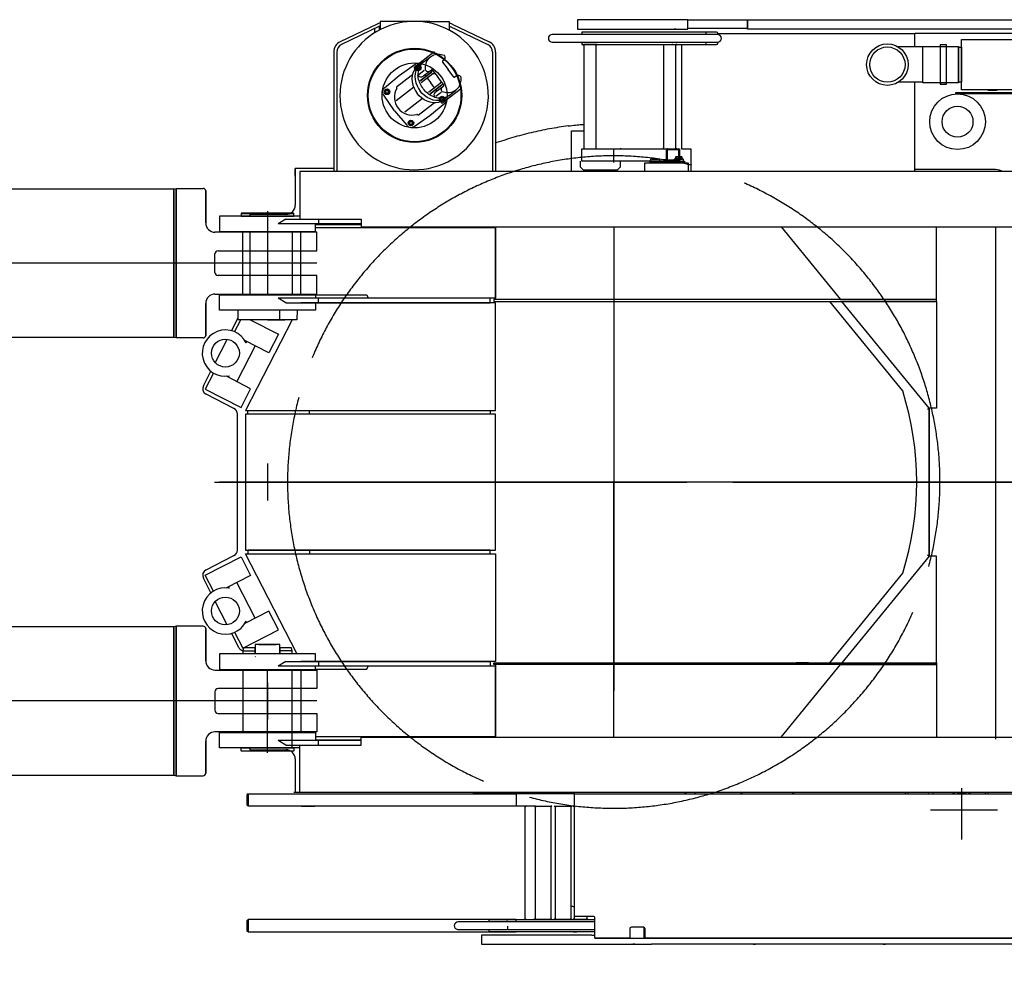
# Model space of a CAD drawing. Extents: x 8778 to 74498, y 1601 to 45347.
# Tile 44 of 52: x 47718 to 50903, y 31580 to 34625. Entities that reach past the tile are written whole.
import ezdxf

# ---------------------------------------------------------------- set-up
doc = ezdxf.new("R2010")
doc.units = 0
doc.header["$LTSCALE"] = 50
doc.header["$MEASUREMENT"] = 0
doc.linetypes.add('CENTER', pattern=[50.5, 30, -9, 2.5, -9])
doc.layers.add('11', color=251, linetype='CONTINUOUS')

# ---------------------------------------------------------------- blocks, each defined once
blk = doc.blocks.new('*G197')
at = {"layer": '11', "color": 251, "linetype": 'CENTER'}
for p, q in [((52915.2, 31942.8), (53056.6, 32084.2)), ((53237.1, 31755.3), (52924, 32068.4)), ((52935.4, 32057), (53038.8, 31953.6)), ((52995.9, 31996.5), (52961.7, 32030.7)), ((52968.3, 31995.9), (52996.5, 32024.1)), ((52995.8, 32023.4), (52968.8, 31996.4)), ((52913.4, 31944.8), (50933.1, 30073.2)), ((50874.8, 30178.2), (51052.2, 29990.5))]:
    blk.add_line(p, q, dxfattribs=at)
at = {"layer": '11', "color": 251, "linetype": 'CONTINUOUS'}
for p, q in [((50852.5, 30316.3), (52295.5, 31680.2)), ((52619.3, 31640.8), (51295.3, 30389.5)), ((51466.4, 30208.4), (52953.6, 31614)), ((51016.2, 30125.7), (51295.3, 30389.5)), ((51295.3, 30389.5), (51354.9, 30326.4)), ((51353.8, 30327.6), (51295.3, 30389.5)), ((51295.3, 30389.5), (51429.3, 30247.6)), ((51353.8, 30327.6), (51466.4, 30208.4)), ((50841.1, 30305.5), (50852.3, 30316.6)), ((50841.1, 30305.5), (50843.4, 30307.8)), ((50860.2, 30286.4), (50841.1, 30305.5)), ((50860.2, 30286.4), (50841.1, 30305.5)), ((51016.2, 30125.7), (50845.2, 30306.6)), ((50849.3, 30302.3), (50848.6, 30301.6)), ((50848.6, 30301.6), (50862, 30288.2)), ((50849, 30301.9), (50861.7, 30287.8)), ((50852.3, 30316.6), (50854, 30314.9)), ((50854.6, 30307), (50853.1, 30308.6)), ((50862, 30288.2), (50860.2, 30286.4)), ((50861.7, 30287.8), (50860.2, 30286.4)), ((50861.7, 30287.8), (50863.8, 30285.7)), ((51429.3, 30247.6), (51150.3, 29983.9)), ((50935.3, 30211.3), (50935.9, 30210.7)), ((51150.3, 29983.9), (51016.2, 30125.7))]:
    blk.add_line(p, q, dxfattribs=at)
blk = doc.blocks.new('*G204')
at = {"layer": '11', "color": 251, "linetype": 'CONTINUOUS'}
for p, q in [((48520, 33898), (48520, 33778)), ((48580, 33838), (48460, 33838))]:
    blk.add_line(p, q, dxfattribs=at)
blk = doc.blocks.new('*G206')
at = {"layer": '11', "color": 251, "linetype": 'CONTINUOUS'}
for p, q in [((48520, 32482), (48520, 32362)), ((48580, 32422), (48460, 32422))]:
    blk.add_line(p, q, dxfattribs=at)
blk = doc.blocks.new('*G208')
at = {"layer": '11', "color": 251, "linetype": 'CONTINUOUS'}
for p, q in [((48520, 33190), (48520, 33070)), ((48580, 33130), (48460, 33130))]:
    blk.add_line(p, q, dxfattribs=at)
blk = doc.blocks.new('*G209')
at = {"layer": '11', "color": 251, "linetype": 'CONTINUOUS'}
for p, q in [((48520, 33190), (48520, 33070)), ((48580, 33130), (48460, 33130))]:
    blk.add_line(p, q, dxfattribs=at)
blk = doc.blocks.new('*G203')
at = {"layer": '11', "color": 251, "linetype": 'CONTINUOUS'}
for p, q in [((49044.9, 34620), (48884.4, 34620)), ((48884.4, 34620), (48884.4, 34594.1)), ((49044.9, 34620), (49107.2, 34620)), ((49107.2, 34620), (49107.2, 34594.1)), ((49879.4, 34625), (49522.3, 34625)), ((49522.3, 34625), (49522.3, 34595)), ((49879.4, 34625), (49889.8, 34625)), ((49879.4, 34597), (49879.4, 34625)), ((49879.4, 34595), (49879.4, 34625)), ((49889.8, 34625), (52813.8, 34625)), ((50071.6, 34625.4), (50071.6, 34625)), ((50072.1, 34595), (50072.1, 34625)), ((50072.1, 34625), (50072.1, 34597)), ((50078.6, 34625.4), (50078.6, 34625)), ((50131.6, 34625.4), (50131.6, 34625)), ((50138.6, 34625.4), (50138.6, 34625)), ((48874.6, 34611.4), (48755, 34554.3)), ((48882.4, 34604), (48759.3, 34545.2)), ((48865.6, 34596), (48865.6, 34582.6)), ((48882.4, 34592.9), (48882.4, 34604)), ((49109.2, 34592.9), (49109.2, 34604)), ((49109.2, 34604), (49232.3, 34545.2)), ((49117, 34611.4), (49236.6, 34554.3)), ((49522.3, 34595), (49879.4, 34595)), ((49840.4, 34595), (49835.4, 34595)), ((50072.1, 34597), (49879.4, 34597)), ((52813.8, 34595), (50072.1, 34595)), ((49975.5, 34577.5), (49440.9, 34577.5)), ((49972.2, 34585), (49536.5, 34585)), ((49536.5, 34585), (49536.5, 34577.5)), ((49937.8, 34581), (49937.8, 34577.5)), ((49976.2, 34577.5), (49976.2, 34581)), ((49976.2, 34577.5), (49976.2, 34581)), ((50613.8, 34580), (49976.2, 34580)), ((50532.2, 34580.2), (50532.2, 34580)), ((50532.2, 34580), (50532.2, 34580.2)), ((50566.2, 34580.2), (50566.2, 34580)), ((50566.2, 34580), (50566.2, 34580.2)), ((51692.8, 34580.5), (50613.8, 34580.5)), ((50613.8, 34537.5), (50613.8, 34580)), ((50765, 34398.6), (50765, 34561.6)), ((50765, 34561.6), (51081.3, 34561.6)), ((49440.9, 34552.5), (49975.5, 34552.5)), ((49536.5, 34552.5), (49536.5, 34545)), ((49536.5, 34545), (49972.2, 34545)), ((49542.9, 34541.5), (49539.3, 34545)), ((49539.3, 34545), (49542.9, 34545)), ((49582.9, 34545), (49542.9, 34545)), ((49542.9, 34545), (49542.9, 34208)), ((49542.9, 34545), (49542.9, 34541.5)), ((49582.9, 34208), (49582.9, 34545)), ((49582.9, 34541.5), (49586.4, 34545)), ((49586.4, 34545), (49582.9, 34545)), ((49582.9, 34545), (49582.9, 34541.5)), ((49800.7, 34545), (49800.7, 34208)), ((49830.4, 34549.9), (49830.4, 34552.5)), ((49840.7, 34208), (49840.7, 34545)), ((49840.7, 34541.5), (49844.2, 34545)), ((49844.2, 34545), (49840.7, 34545)), ((49840.7, 34545), (49840.7, 34541.5)), ((49859.1, 34545), (49859.1, 34208)), ((49937.8, 34552.5), (49937.8, 34549)), ((49941.7, 34545), (49972.2, 34545)), ((49976.2, 34549), (49976.2, 34552.5)), ((49976.2, 34549), (49976.2, 34552.5)), ((50639.3, 34537.6), (50560.3, 34537.6)), ((50639.3, 34539.1), (50755.1, 34539.1)), ((50639.3, 34421.1), (50639.3, 34539.1)), ((50716.1, 34544.1), (50696.1, 34544.1)), ((50696.1, 34544.1), (50696.1, 34417.1)), ((50716.1, 34417.1), (50716.1, 34544.1)), ((50755.1, 34539.1), (50755.1, 34421.1)), ((50755.1, 34423.6), (50755.1, 34536.6)), ((50755.1, 34536.6), (50765, 34536.6)), ((50755.1, 34536.6), (50755.1, 34423.6)), ((50765, 34536.6), (50765, 34423.6)), ((48734, 34520.9), (48734, 34134.5)), ((48744, 34520.9), (48744, 34380)), ((48993.9, 34472.3), (49057.8, 34521.4)), ((49023.6, 34487.6), (49046.8, 34505.4)), ((49057.8, 34521.4), (49064.2, 34513.1)), ((49090.4, 34494.3), (49086.5, 34491.3)), ((49091.4, 34510.9), (49092.4, 34509.6)), ((49247.6, 34520.9), (49247.6, 34380)), ((49257.6, 34520.9), (49257.6, 34134.5)), ((48946.1, 34445.3), (48997.2, 34481.1)), ((48998.1, 34466.9), (48993.9, 34472.3)), ((49007.5, 34475.6), (49002.5, 34472.7)), ((49002.5, 34472.7), (49002.5, 34466.9)), ((49002.5, 34466.9), (49007.5, 34464)), ((49014, 34480.2), (49004.2, 34472.7)), ((49012.5, 34472.7), (49007.5, 34475.6)), ((49007.5, 34464), (49012.5, 34466.9)), ((49026.7, 34460.8), (49009.5, 34447.6)), ((49012.5, 34466.9), (49012.5, 34472.7)), ((49023.6, 34487.6), (49014, 34480.2)), ((49029.9, 34463.7), (49030.9, 34462.3)), ((49046.1, 34460.3), (49050.1, 34463.3)), ((49053.1, 34462.9), (49071.7, 34438.8)), ((49086.1, 34488.2), (49104.6, 34464.1)), ((49123.1, 34439.9), (49104.6, 34464.1)), ((48898.4, 34405.3), (48946.1, 34445.3)), ((48937, 34408.1), (48984.4, 34444.5)), ((48984.4, 34444.5), (48988.6, 34447.7)), ((49006.7, 34445.9), (49007.7, 34444.6)), ((49050.5, 34455.6), (49013.9, 34427.5)), ((49013.9, 34427.5), (49050.5, 34455.6)), ((49054.3, 34450.4), (49016.5, 34421.3)), ((49023, 34442.6), (49026.9, 34445.6)), ((49026.9, 34445.6), (49046.1, 34460.3)), ((49030, 34445.2), (49032.5, 34441.9)), ((49036.5, 34436.7), (49048.5, 34421)), ((49090.2, 34414.6), (49071.7, 34438.8)), ((49130.1, 34442.5), (49126.2, 34439.5)), ((49146.4, 34439.2), (49145.4, 34440.5)), ((48906.6, 34398.1), (48901.6, 34395.2)), ((48911.6, 34395.2), (48906.6, 34398.1)), ((48936.1, 34363.9), (48993.4, 34407.8)), ((48937.8, 34407), (48937, 34408.1)), ((49078.4, 34419.1), (49040.4, 34389.9)), ((49082.4, 34414), (49045.6, 34385.7)), ((49045.6, 34385.7), (49082.4, 34414)), ((49060.5, 34405.4), (49048.5, 34421)), ((49067, 34396.9), (49064.5, 34400.2)), ((49066.6, 34393.8), (49085.8, 34408.6)), ((49083.9, 34355), (49147.9, 34404.1)), ((49085.8, 34408.6), (49089.8, 34411.6)), ((49106.4, 34379.7), (49129.5, 34397.5)), ((49147.9, 34404.1), (49141.5, 34412.4)), ((49142.1, 34424.6), (49142.1, 34424.7)), ((50639.3, 34423), (50560.3, 34423)), ((50613.8, 34134.5), (50613.8, 34423)), ((50613.8, 34140.5), (50613.8, 34423)), ((50755.1, 34421.1), (50639.3, 34421.1)), ((50696.1, 34417.1), (50716.1, 34417.1)), ((50765, 34423.6), (50755.1, 34423.6)), ((51865, 34398.6), (50765, 34398.6)), ((48744, 34380), (48744, 34134.5)), ((48896, 34381.1), (48896, 34381.3)), ((48931.1, 34330.9), (48896, 34381.1)), ((48901.6, 34395.2), (48901.6, 34389.4)), ((48901.6, 34389.4), (48906.6, 34386.6)), ((48906.6, 34386.6), (48911.6, 34389.4)), ((48911.6, 34389.4), (48911.6, 34395.2)), ((48964.2, 34327.2), (49021.5, 34371.2)), ((49061.7, 34374.2), (49060.7, 34375.5)), ((49062.7, 34390.8), (49066.6, 34393.8)), ((49081.3, 34389.7), (49064.1, 34376.5)), ((49085, 34374.6), (49080, 34371.7)), ((49080, 34371.7), (49080, 34365.9)), ((49080, 34365.9), (49085, 34363.1)), ((49084.9, 34392), (49083.8, 34393.3)), ((49090, 34371.7), (49085, 34374.6)), ((49085, 34363.1), (49090, 34365.9)), ((49096.7, 34372.3), (49086.9, 34364.8)), ((49090, 34365.9), (49090, 34371.7)), ((49106.4, 34379.7), (49096.7, 34372.3)), ((49103, 34374.5), (49101.7, 34376.2)), ((49247.6, 34380), (49247.6, 34134.5)), ((51885.1, 34388.6), (50745.1, 34388.6)), ((50745.1, 34388.6), (50745.1, 34386.6)), ((50745.1, 34386.6), (51885.1, 34386.6)), ((50879.7, 34396.6), (50849.7, 34396.6)), ((49007.2, 34316.6), (49054.6, 34353.1)), ((49045.4, 34315.9), (49093.2, 34355.9)), ((49054.6, 34353.1), (49058.8, 34356.3)), ((49079.7, 34360.4), (49083.9, 34355)), ((48931.1, 34330.9), (48970.4, 34284)), ((48994.4, 34280.1), (49045.4, 34315.9)), ((49006.3, 34317.8), (49007.2, 34316.6)), ((48984, 34297.1), (48979, 34294.2)), ((48979, 34294.2), (48979, 34288.5)), ((48979, 34288.5), (48984, 34285.6)), ((48989, 34294.2), (48984, 34297.1)), ((48984, 34285.6), (48989, 34288.5)), ((48989, 34288.5), (48989, 34294.2)), ((49502.9, 34134.5), (49502.9, 34265.5)), ((49502.9, 34265.5), (49542.9, 34265.5)), ((49536.5, 34168), (49536.5, 34208)), ((49536.5, 34208), (49852.2, 34208)), ((49663.8, 34208), (49660.2, 34208)), ((49800.7, 34208), (49800.7, 34211.5)), ((49800.7, 34208), (49840.7, 34208)), ((49813.5, 34208), (49849.3, 34208)), ((49840.7, 34211.5), (49844.2, 34208)), ((49840.7, 34208), (49840.7, 34211.5)), ((49844.2, 34208), (49840.7, 34208)), ((49852.2, 34208), (49852.2, 34168)), ((49859.1, 34208), (49888.8, 34208)), ((49888.8, 34208), (49888.8, 34134.5)), ((49789.3, 34174), (49759.3, 34174)), ((49759.3, 34174), (49759.3, 34168)), ((49763.9, 34174.4), (49784.8, 34174.4)), ((49765.6, 34174), (49765.6, 34174.4)), ((49783, 34174), (49765.6, 34174)), ((49783, 34174.4), (49783, 34174)), ((49789.3, 34168), (49789.3, 34174)), ((49810.6, 34170.9), (49810.6, 34205.1)), ((49813.5, 34170.9), (49813.5, 34205.1)), ((49813.5, 34205.1), (49849.1, 34205.1)), ((49865.3, 34174), (49835.3, 34174)), ((49835.3, 34174), (49835.3, 34168)), ((49839.9, 34180.8), (49839.9, 34174.4)), ((49839.9, 34174.4), (49860.8, 34174.4)), ((49841.6, 34174), (49841.6, 34174.4)), ((49859, 34174), (49841.6, 34174)), ((49858.6, 34181.9), (49842.1, 34181.9)), ((49844.3, 34180.8), (49844.3, 34174.4)), ((49849.1, 34205.1), (49849.1, 34170.9)), ((49852.2, 34205.1), (49852.2, 34170.9)), ((49856.3, 34180.8), (49856.3, 34174.4)), ((49859, 34174.4), (49859, 34174)), ((49860.8, 34174.4), (49860.8, 34180.8)), ((49865.3, 34168), (49865.3, 34174)), ((48609.6, 34119.5), (48609.6, 34144.5)), ((48734, 34144.5), (48609.6, 34144.5)), ((48609.6, 34144.5), (48609.6, 34025.5)), ((48734, 34144.5), (48609.6, 34144.5)), ((48609.6, 34144.5), (48609.6, 34025.5)), ((49532.6, 34148.5), (49532.6, 34168)), ((49542.6, 34138.5), (49532.6, 34148.5)), ((49852.2, 34168), (49536.5, 34168)), ((49660.5, 34148.5), (49650.5, 34138.5)), ((49660.5, 34168), (49660.5, 34148.5)), ((49740.9, 34134.5), (49740.9, 34162)), ((49740.9, 34162), (49880.9, 34162)), ((49758.9, 34163.7), (49754.7, 34168)), ((49754.7, 34168), (49758.9, 34168)), ((49758.9, 34168), (49852.2, 34168)), ((49758.9, 34162), (49758.9, 34168)), ((49758.9, 34168), (49758.9, 34163.7)), ((49868.9, 34162), (49758.9, 34162)), ((49759.3, 34168), (49789.3, 34168)), ((49849.1, 34170.9), (49813.5, 34170.9)), ((49849.3, 34168), (49813.5, 34168)), ((49835.3, 34168), (49865.3, 34168)), ((49852.2, 34171.5), (49855.7, 34168)), ((49852.2, 34168), (49852.2, 34171.5)), ((49852.2, 34168), (49868.9, 34168)), ((49855.7, 34168), (49852.2, 34168)), ((49868.9, 34168), (49868.9, 34162)), ((49880.9, 34162), (49880.9, 34134.5)), ((51615.7, 34134.5), (48624.6, 34134.5)), ((48624.6, 34134.5), (48624.6, 33980.5)), ((48744, 34134.5), (48744, 34138)), ((49650.5, 34138.5), (49542.6, 34138.5)), ((50875, 34140.5), (50613.8, 34140.5)), ((48217, 34078), (48225, 34080)), ((48225, 33596), (48225, 34080)), ((48225, 34080), (48312, 34080)), ((48225, 34080), (48225, 33606)), ((43789.2, 34078), (48217, 34078)), ((48217, 34078), (48217, 33606)), ((48217, 33606), (48217, 34078)), ((48320, 33968), (48320, 34072)), ((48320, 34072), (48320, 33968)), ((48624.6, 33990), (48365, 33990)), ((48365, 33990), (48365, 33940)), ((48436, 34000), (48435, 33999)), ((48435, 33999), (48435, 33990)), ((48435, 33999), (48605, 33999)), ((48435, 33990), (48520, 33990)), ((48604, 34000), (48436, 34000)), ((48579.6, 33995.5), (48462.3, 33995.5)), ((48462.3, 33995.5), (48462.3, 33990)), ((48579.6, 33995.5), (48462.3, 33995.5)), ((48462.3, 33995.5), (48462.3, 33990)), ((48520, 33990), (48605, 33990)), ((48605, 33999), (48604, 34000)), ((48605, 33990), (48605, 33999)), ((48579.1, 33980.5), (48554.4, 33965.5)), ((48822.4, 33965.5), (48554.4, 33965.5)), ((48579.1, 33980.5), (48675, 33980.5)), ((48624.6, 33980.5), (48822.4, 33980.5)), ((48675, 33980.5), (48822.4, 33980.5)), ((48675, 33940), (48675, 33965.5)), ((48675, 33963.5), (48822.4, 33963.5)), ((48675, 33953.4), (49257, 33953.4)), ((48685.3, 33980.5), (48685.3, 33965.5)), ((48822.4, 33980.5), (48822.4, 33955)), ((48822.4, 33955), (51608, 33955)), ((49257, 33955), (49257, 33725)), ((49257, 33720.5), (49257, 33955)), ((50181.6, 33955), (50373.2, 33720.5)), ((50207.7, 33955), (50225.7, 33955)), ((50684.3, 33720.5), (50684.3, 33955)), ((50875.1, 33955), (50875.1, 32298)), ((48680, 33938), (48350, 33938)), ((48365, 33940), (48675, 33940)), ((48440, 33736), (48440, 33940)), ((48462.3, 33940), (48462.3, 33736)), ((48600, 33940), (48600, 33736)), ((48627.8, 33736), (48627.8, 33940)), ((48680, 33878), (48680, 33938)), ((48350, 33808), (48350, 33868)), ((48360, 33878), (48680, 33878)), ((48520, 33798), (48360, 33798)), ((48680, 33798), (48520, 33798)), ((48680, 33738), (48680, 33798)), ((48350, 33738), (48680, 33738)), ((48365, 33686), (48365, 33736)), ((48365, 33736), (48675, 33736)), ((48675, 33736), (48675, 33725)), ((48675, 33735.1), (48841.1, 33735.1)), ((48841.1, 33735.1), (48845.5, 33725)), ((48320, 33604), (48320, 33708)), ((48320, 33708), (48320, 33604)), ((49240, 33725), (48554.4, 33725)), ((48579.1, 33710), (48554.4, 33725)), ((48579.1, 33710), (49240, 33710)), ((49257, 33710), (48627.8, 33710)), ((49257, 33725), (48675, 33725)), ((48675, 33710), (48675, 33686)), ((48685.3, 33710), (48685.3, 33725)), ((49240, 33710), (49240, 33725)), ((49252, 33720.5), (49252, 33717.5)), ((50684.3, 33720.5), (49252, 33720.5)), ((49252, 33717.5), (49252, 33714.5)), ((49252, 33714.5), (50684.3, 33714.5)), ((49257, 33362), (49257, 33710)), ((50338, 33714.5), (50574.5, 33425)), ((50373.2, 33720.5), (50684.3, 33720.5)), ((50378.1, 33714.5), (50659.9, 33714.5)), ((50659.9, 33369.5), (50378.1, 33714.5)), ((50659.9, 33369.5), (50378.1, 33714.5)), ((50659.9, 33714.5), (50684.3, 33714.5)), ((50684.3, 33714.5), (50684.3, 33720.5)), ((50684.3, 33714.5), (50684.3, 33369.5)), ((48675, 33686), (48365, 33686)), ((48425.4, 33655), (48425.4, 33686)), ((48560.2, 33655), (48560.2, 33686)), ((48615.5, 33686), (48614.6, 33655)), ((48404, 33619.2), (48425.4, 33660.8)), ((48413.6, 33615.8), (48433.7, 33655)), ((48614.6, 33655), (48425.4, 33655)), ((48599.6, 33655), (48449.1, 33362)), ((48492, 33655), (48464, 33655)), ((48464.1, 33655.2), (48555.8, 33608.2)), ((48520, 33655), (48492, 33655)), ((48520, 33655), (48548, 33655)), ((48548, 33655), (48576, 33655)), ((48217, 33606), (48217, 33598)), ((48217, 33598), (48217, 33606)), ((48225, 33606), (48225, 33596)), ((48555.8, 33608.2), (48524.7, 33547.7)), ((48217, 33598), (47164.7, 33598)), ((48225, 33596), (48217, 33598)), ((48312, 33596), (48225, 33596)), ((48308.1, 33596), (48262.1, 33596)), ((48351.1, 33516.1), (48389.8, 33591.6)), ((48480.3, 33570.5), (48420.9, 33454.9)), ((48524.7, 33547.7), (48446.8, 33587.7)), ((48451.3, 33579.8), (48453.6, 33584.3)), ((48312.5, 33440.9), (48336.9, 33488.5)), ((48345.2, 33482.7), (48318.6, 33430.9)), ((48465.4, 33432), (48387.4, 33472)), ((48394.2, 33468.5), (48396.5, 33473)), ((48318.6, 33430.9), (48434.3, 33371.5)), ((48411.5, 33367.6), (48321.1, 33414)), ((48434.3, 33371.5), (48465.4, 33432)), ((48422.4, 33130), (48422.4, 33349.8)), ((48449.1, 33362), (48456, 33362)), ((49257, 33350), (48449.1, 33350)), ((48449.1, 33350), (48449.1, 32910)), ((48456, 33350), (48456, 33362)), ((48456, 33362), (49240, 33362)), ((48456, 33362), (49257, 33362)), ((49240, 33350), (48456, 33350)), ((48655.6, 33350), (48655.6, 33362)), ((49240, 33362), (49240, 33350)), ((49257, 32910), (49257, 33350)), ((50655.3, 33365.7), (50659.9, 33369.5)), ((50659.9, 32890.5), (50659.9, 33369.5)), ((50659.9, 33369.5), (50659.9, 32890.5)), ((50684.3, 33369.5), (50659.9, 33369.5)), ((49640, 33338), (49640, 32922)), ((49640, 33329.1), (49640, 33000.2)), ((48422.4, 32910.2), (48422.4, 33130)), ((49277, 33130), (49252, 33130)), ((49393.4, 33130), (49799.2, 33130)), ((49403.7, 33130), (49876.3, 33130)), ((48449.1, 32910), (49257, 32910)), ((49240, 32910), (48456, 32910)), ((48456, 32910), (48456, 32898)), ((48655.6, 32910), (48655.6, 32898)), ((49240, 32898), (49240, 32910)), ((48318.6, 32829.1), (48434.3, 32888.4)), ((48321.1, 32846), (48411.5, 32892.4)), ((48434.3, 32888.4), (48465.4, 32828)), ((48615, 32575), (48449.1, 32898)), ((48449.1, 32898), (48456, 32898)), ((48456, 32898), (49240, 32898)), ((48456, 32898), (49257, 32898)), ((49257, 32898), (49257, 32550)), ((50659.9, 32890.5), (50378.1, 32545.5)), ((50659.9, 32890.5), (50378.1, 32545.5)), ((50655.3, 32894.3), (50659.9, 32890.5)), ((50684.3, 32890.5), (50659.9, 32890.5)), ((50684.3, 32545.5), (50684.3, 32890.5)), ((48336.9, 32771.5), (48312.5, 32819.1)), ((48345.2, 32777.3), (48318.6, 32829.1)), ((48465.4, 32828), (48387.4, 32787.9)), ((48480.3, 32689.5), (48420.9, 32805.1)), ((50574.5, 32835), (50338.1, 32545.6)), ((48394.2, 32791.5), (48396.5, 32787)), ((48389.8, 32668.4), (48351.1, 32743.9)), ((48524.7, 32712.3), (48446.8, 32672.3)), ((48555.8, 32651.8), (48524.7, 32712.3)), ((48451.3, 32680.2), (48453.6, 32675.7)), ((48217, 32662), (47164.7, 32662)), ((48225, 32664), (48217, 32662)), ((48217, 32654), (48217, 32662)), ((48217, 32662), (48217, 32654)), ((48217, 32182), (48217, 32654)), ((48217, 32654), (48217, 32182)), ((48312, 32664), (48225, 32664)), ((48225, 32664), (48225, 32180)), ((48225, 32654), (48225, 32664)), ((48225, 32180), (48225, 32654)), ((48308.1, 32664), (48262.1, 32664)), ((48320, 32656), (48320, 32552)), ((48320, 32552), (48320, 32656)), ((48440.2, 32592.4), (48555.8, 32651.8)), ((48427.6, 32594.9), (48404, 32640.8)), ((48413.6, 32644.2), (48440.2, 32592.4)), ((48442.7, 32594), (48440, 32584)), ((48440, 32584), (48440, 32574)), ((48440, 32584), (48480, 32584)), ((48478, 32594), (48442.7, 32594)), ((48480, 32592), (48478, 32594)), ((48560, 32605), (48480, 32605)), ((48480, 32605), (48480, 32574)), ((48480, 32574), (48480, 32592)), ((48492, 32605), (48520, 32605)), ((48520, 32605), (48548, 32605)), ((48560, 32574), (48560, 32605)), ((48562, 32594), (48560, 32592)), ((48560, 32592), (48560, 32574)), ((48600, 32584), (48560, 32584)), ((48597.3, 32594), (48562, 32594)), ((48600, 32584), (48597.3, 32594)), ((48600, 32574), (48600, 32584)), ((49641, 32585.5), (49639, 32585.5)), ((48675, 32574), (48365, 32574)), ((48365, 32574), (48365, 32524)), ((48480, 32566.3), (48481, 32565)), ((48579.1, 32550), (48554.4, 32535)), ((48579.1, 32550), (49240, 32550)), ((49257, 32550), (48627.8, 32550)), ((48675, 32550), (48675, 32574)), ((48685.3, 32550), (48685.3, 32535)), ((49240, 32550), (49240, 32535)), ((48350, 32522), (48680, 32522)), ((48365, 32524), (48675, 32524)), ((48440, 32524), (48440, 32320)), ((49240, 32535), (48554.4, 32535)), ((48600, 32320), (48600, 32524)), ((48627.8, 32524), (48627.8, 32320)), ((48675, 32524), (48675, 32535)), ((49257, 32535), (48675, 32535)), ((48675, 32524.9), (48841.1, 32524.9)), ((48680, 32522), (48680, 32462)), ((48841.1, 32524.9), (48845.5, 32535)), ((49252, 32542.5), (49252, 32545.5)), ((49252, 32545.5), (50684.3, 32545.5)), ((49252, 32539.5), (49252, 32542.5)), ((50684.3, 32539.5), (49252, 32539.5)), ((50365.4, 32539.5), (49257, 32539.5)), ((49257, 32539.5), (49257, 32305)), ((49257, 32305), (49257, 32535)), ((49612, 32545.5), (49642, 32545.5)), ((50181.6, 32305), (50373.2, 32539.5)), ((50270.3, 32545.5), (50230.3, 32545.5)), ((50373.2, 32539.5), (50684.3, 32539.5)), ((50378.1, 32545.5), (50659.9, 32545.5)), ((50659.9, 32545.5), (50684.3, 32545.5)), ((50684.3, 32545.5), (50684.3, 32539.5)), ((50684.3, 32539.5), (50684.3, 32305)), ((48520, 32462), (48360, 32462)), ((48680, 32462), (48520, 32462)), ((48350, 32452), (48350, 32392)), ((48360, 32382), (48680, 32382)), ((48680, 32382), (48680, 32322)), ((48680, 32322), (48350, 32322)), ((48365, 32270), (48365, 32320)), ((48365, 32320), (48675, 32320)), ((48600, 32270), (48600, 32320)), ((48675, 32320), (48675, 32294.5)), ((48675, 32306.6), (49257, 32306.6)), ((48675, 32296.5), (48822.4, 32296.5)), ((48822.4, 32279.5), (48822.4, 32305)), ((48822.4, 32305), (51608, 32305)), ((48320, 32292), (48320, 32188)), ((48320, 32188), (48320, 32292)), ((48320, 32202), (48320, 32272)), ((48320, 32202), (48320, 32272)), ((48624.6, 32270), (48365, 32270)), ((48403.2, 32270), (48373.2, 32270)), ((48435, 32270), (48520, 32270)), ((48435, 32261), (48435, 32270)), ((48440, 32270), (48600, 32270)), ((48462.3, 32270), (48462.3, 32264.5)), ((48462.3, 32264.5), (48579.6, 32264.5)), ((48520, 32270), (48605, 32270)), ((48822.4, 32294.5), (48554.4, 32294.5)), ((48579.1, 32279.5), (48554.4, 32294.5)), ((48579.1, 32279.5), (48624.6, 32279.5)), ((48605, 32270), (48605, 32261)), ((48624.6, 32125.5), (48624.6, 32279.5)), ((48624.6, 32279.5), (48822.4, 32279.5)), ((48685.3, 32279.5), (48685.3, 32294.5)), ((48436, 32260), (48435, 32261)), ((48435, 32261), (48605, 32261)), ((48604, 32260), (48436, 32260)), ((48605, 32261), (48604, 32260)), ((48609.6, 32234.5), (48609.6, 32125.5)), ((43789.2, 32182), (48217, 32182)), ((48217, 32182), (48225, 32180)), ((48225, 32180), (48312, 32180)), ((48454.6, 32085), (48454.6, 32119)), ((48454.6, 32119), (48457.6, 32119)), ((48457.6, 32121.8), (48454.7, 32119)), ((48454.7, 32119), (48457.6, 32119)), ((48457.6, 32082), (48457.6, 32122)), ((48457.6, 32122), (49324, 32122)), ((48457.6, 32119), (48457.6, 32121.8)), ((48457.6, 32119), (48457.6, 32085)), ((48624.6, 32125.5), (48605.5, 32125.5)), ((49797.3, 32125.5), (48624.6, 32125.5)), ((51615.7, 32125.5), (48624.6, 32125.5)), ((48713.6, 32125.5), (48624.6, 32125.5)), ((48690.4, 32125.5), (48684.8, 32125.5)), ((49512.6, 32122), (49184.6, 32122)), ((49324, 32122), (49324, 32082)), ((49512.6, 31725), (49512.6, 32122)), ((49512.6, 32122), (51202.6, 32122)), ((49872.6, 32122.1), (49869.2, 32125.5)), ((49872.6, 32125.5), (49872.6, 32122)), ((49872.6, 32125.5), (49872.6, 32122.1)), ((50052.6, 32122), (50052.6, 32125.5)), ((50052.6, 32122.1), (50056, 32125.5)), ((50052.6, 32125.5), (50052.6, 32122.1)), ((50225.7, 32125.5), (50101.8, 32125.5)), ((50384.7, 32125.5), (50222.2, 32125.5)), ((50232, 32125.5), (50225.7, 32125.5)), ((50582.6, 32125.5), (50582.6, 32122)), ((50592.6, 32122), (50592.6, 32125.5)), ((50656.6, 32125.5), (50658.1, 32122)), ((50672.6, 32125.5), (50672.6, 32122)), ((50737, 32125.5), (50737, 32122)), ((50742, 32122), (50742, 32125.5)), ((50788, 32122), (50788, 32125.5)), ((50793, 32125.5), (50793, 32122)), ((50842, 32122), (50842, 32125.5)), ((50850, 32125.5), (50850, 32122)), ((48457.6, 32085), (48454.6, 32085)), ((48457.6, 32082.2), (48454.7, 32085)), ((48454.7, 32085), (48457.6, 32085)), ((48457.6, 32085), (48457.6, 32082.2)), ((49386.4, 32082), (48457.6, 32082)), ((48629.6, 32082), (48633.1, 32082)), ((48633.1, 32082), (48673.1, 32082)), ((48676.7, 32082), (48673.1, 32082)), ((49353.1, 32082), (49350.5, 32082)), ((49353.1, 32078.5), (49356.7, 32082)), ((49356.7, 32082), (49353.1, 32082)), ((49353.1, 32082), (49353.1, 32078.5)), ((49353.1, 31715), (49353.1, 32082)), ((49386.4, 32078.5), (49382.8, 32082)), ((49382.8, 32082), (49386.4, 32082)), ((49386.4, 32082), (49386.4, 32078.5)), ((49386.4, 31715), (49386.4, 32082)), ((49386.4, 32082), (49436.4, 32082)), ((49436.4, 32078.5), (49439.9, 32082)), ((49439.9, 32082), (49436.4, 32082)), ((49436.4, 32082), (49436.4, 32078.5)), ((49436.4, 32082), (49436.4, 31715)), ((49451.2, 32078.5), (49447.6, 32082)), ((49447.6, 32082), (49451.2, 32082)), ((49451.2, 32082), (49451.2, 32078.5)), ((49451.2, 31715), (49451.2, 32082)), ((49451.2, 32082), (49501.2, 32082)), ((49501.2, 32078.5), (49504.7, 32082)), ((49504.7, 32082), (49501.2, 32082)), ((49501.2, 32082), (49501.2, 32078.5)), ((49501.2, 32082), (49501.2, 31715)), ((49512.6, 32078.5), (49509.1, 32082)), ((49509.1, 32082), (49512.6, 32082)), ((49512.6, 32082), (49512.6, 32078.5)), ((49512.6, 31725), (49512.6, 32082)), ((49507.1, 31757), (49505, 31757)), ((49512.6, 31715), (49512.6, 31725)), ((49574.1, 31725), (49512.6, 31725)), ((49552.6, 31725), (49552.6, 31715)), ((48454.6, 31678), (48454.6, 31712)), ((48454.6, 31712), (48457.6, 31712)), ((48457.6, 31714.8), (48454.7, 31712)), ((48454.7, 31712), (48457.6, 31712)), ((49324, 31715), (48457.6, 31715)), ((48457.6, 31715), (48457.6, 31675)), ((48457.6, 31712), (48457.6, 31714.8)), ((48457.6, 31712), (48457.6, 31678)), ((49579.1, 31707.5), (49136.8, 31707.5)), ((49237, 31707.5), (49237, 31713)), ((49239, 31715), (49239, 31715)), ((49239, 31715), (49579.1, 31715)), ((49244.6, 31715), (49284.6, 31715)), ((49297.3, 31709), (49293.3, 31709)), ((49297.3, 31681), (49297.3, 31693.5)), ((49313.1, 31715), (49350.5, 31715)), ((49324, 31707.5), (49324, 31715)), ((49350.5, 31715), (49353.1, 31715)), ((49353.1, 31718.5), (49356.7, 31715)), ((49353.1, 31715), (49353.1, 31718.5)), ((49356.7, 31715), (49353.1, 31715)), ((49386.4, 31718.5), (49382.8, 31715)), ((49382.8, 31715), (49386.4, 31715)), ((49386.4, 31715), (49386.4, 31718.5)), ((49436.4, 31715), (49386.4, 31715)), ((49436.4, 31718.5), (49439.9, 31715)), ((49436.4, 31715), (49436.4, 31718.5)), ((49439.9, 31715), (49436.4, 31715)), ((49451.2, 31718.5), (49447.7, 31715)), ((49447.7, 31715), (49451.2, 31715)), ((49451.2, 31715), (49451.2, 31718.5)), ((49501.2, 31715), (49451.2, 31715)), ((49501.2, 31718.5), (49504.7, 31715)), ((49501.2, 31715), (49501.2, 31718.5)), ((49504.7, 31715), (49501.2, 31715)), ((49512.6, 31718.5), (49509.1, 31715)), ((49509.1, 31715), (49512.6, 31715)), ((49512.6, 31715), (49512.6, 31718.5)), ((49552.6, 31715), (49512.6, 31715)), ((49552.6, 31718.5), (49556.1, 31715)), ((49552.6, 31715), (49552.6, 31718.5)), ((49556.1, 31715), (49552.6, 31715)), ((49579.1, 31715), (49579.1, 31720)), ((49579.1, 31655), (49579.1, 31715)), ((49708.9, 31690), (49696.9, 31690)), ((49736.4, 31690), (49708.9, 31690)), ((49736.9, 31690), (49736.9, 31655)), ((48457.6, 31678), (48454.6, 31678)), ((48457.6, 31675.2), (48454.7, 31678)), ((48454.7, 31678), (48457.6, 31678)), ((48457.6, 31678), (48457.6, 31675.2)), ((48457.6, 31675), (49324, 31675)), ((48605.5, 31675), (48705.5, 31675)), ((49136.8, 31682.5), (49579.1, 31682.5)), ((49569.4, 31665), (49212.3, 31665)), ((49212.3, 31665), (49212.3, 31635)), ((49237, 31677.9), (49237, 31682.5)), ((49237, 31677), (49237, 31677.9)), ((49579.1, 31675), (49239, 31675)), ((49241.3, 31675), (49252.4, 31675)), ((49242.1, 31675), (49251.6, 31675)), ((49509.3, 31675), (49520.4, 31675)), ((49510.1, 31675), (49519.6, 31675)), ((49569.4, 31665), (49579.1, 31665)), ((49691.9, 31685), (49691.9, 31655)), ((49741.4, 31655), (49741.4, 31685)), ((49212.3, 31635), (49569.4, 31635)), ((49248.7, 31635), (49255.9, 31635)), ((49569.4, 31635), (49762.1, 31635)), ((49579.1, 31655), (49691.9, 31655)), ((49691.9, 31655), (49579.1, 31655)), ((49669.7, 31635), (49677, 31635)), ((49691.9, 31655), (49741.4, 31655)), ((49701.8, 31637), (49708.1, 31637)), ((49736.9, 31655), (49736.9, 31653)), ((49740.9, 31653), (49740.9, 31655)), ((49741.4, 31655), (51635.1, 31655)), ((51635.1, 31655), (49741.4, 31655)), ((51818.5, 31635), (49762.1, 31635)), ((50090.8, 31635), (50098, 31635)), ((50511.8, 31635), (50519, 31635))]:
    blk.add_line(p, q, dxfattribs=at)
at = {"layer": '11', "color": 251, "linetype": 'CENTER'}
for p, q in [((49640, 34164), (49640, 34206)), ((48520, 34006), (48520, 33940.5)), ((49640, 33955), (49640, 32305)), ((48520, 33938), (48520, 33738)), ((48520, 33838), (43390, 33838)), ((48680, 33838), (48520, 33838)), ((48348.8, 33130), (50214.5, 33130)), ((48520, 33130), (48365, 33130)), ((48520, 33130), (49252, 33130)), ((49640, 33130), (48520, 33130)), ((50212.6, 33130), (49640, 33130)), ((49640, 32305), (49640, 33130)), ((50025.1, 33130), (51346.5, 33130)), ((51346.5, 33130), (50025.1, 33130)), ((50025.1, 33130), (50212.6, 33130)), ((50212.6, 33130), (50025.1, 33130)), ((50304.3, 33130), (50326, 33130)), ((51254.3, 33130), (50304.3, 33130)), ((50323.5, 33130), (50842.1, 33130)), ((48520, 32322), (48520, 32522)), ((48520, 32422), (43390, 32422)), ((48680, 32422), (48520, 32422)), ((48520, 32254), (48520, 32324.5)), ((50765, 32139.5), (50765, 31995)), ((50765, 32125.5), (50765, 31973.8)), ((50664.5, 32070), (50881.8, 32070)), ((50690, 32070), (50840, 32070))]:
    blk.add_line(p, q, dxfattribs=at)
at = {"layer": '11', "color": 251, "linetype": 'CONTINUOUS'}
for points in [[(49046.8, 34505.4), (49043.5, 34502.6), (49040.5, 34499.4), (49037.8, 34495.8), (49035.5, 34491.9), (49033.5, 34487.7), (49032, 34483.2), (49030.8, 34478.5), (49030.1, 34473.6), (49029.8, 34468.7), (49029.9, 34463.7)], [(49046.8, 34505.4), (49050.3, 34507.8), (49054.1, 34509.8), (49058.3, 34511.5), (49062.7, 34512.8), (49067.2, 34513.6), (49072, 34513.9), (49076.8, 34513.8), (49081.7, 34513.3), (49086.6, 34512.3), (49091.4, 34510.9)], [(49004.2, 34472.7), (48998.7, 34467.5), (48993.9, 34461), (48990.3, 34453.2), (48988, 34444.3), (48987.2, 34434.6), (48988, 34424.4), (48990.3, 34414.2), (48994, 34404.4), (48998.8, 34395.3), (49004.4, 34387.2)], [(49014, 34480.2), (49008.4, 34475), (49003.6, 34468.5), (49000, 34460.7), (48997.7, 34451.7), (48996.9, 34442), (48997.7, 34431.8), (49000, 34421.6), (49003.7, 34411.8), (49008.5, 34402.7), (49014, 34394.6)], [(49023.6, 34487.6), (49020.3, 34484.8), (49017.4, 34481.6), (49014.7, 34478.1), (49012.3, 34474.1), (49010.4, 34469.9), (49008.8, 34465.4), (49007.6, 34460.7), (49006.9, 34455.9), (49006.6, 34450.9), (49006.7, 34445.9)], [(49023.8, 34402.1), (49020.9, 34406), (49018.3, 34410.1), (49015.9, 34414.4), (49013.7, 34418.8), (49011.8, 34423.3), (49010.1, 34427.9), (49008.8, 34432.4), (49007.8, 34437), (49007.1, 34441.5), (49006.7, 34445.9)], [(49129.5, 34397.5), (49132.8, 34400.3), (49135.8, 34403.5), (49138.4, 34407), (49140.8, 34411), (49142.7, 34415.2), (49144.3, 34419.7), (49145.5, 34424.4), (49146.2, 34429.2), (49146.5, 34434.2), (49146.4, 34439.2)], [(48896, 34381.3), (48894.6, 34383.4), (48893.4, 34385.8), (48892.6, 34388.3), (48892.3, 34391.1), (48892.3, 34393.8), (48892.8, 34396.6), (48893.7, 34399.2), (48895, 34401.5), (48896.6, 34403.6), (48898.4, 34405.3)], [(49061.7, 34374.2), (49057.6, 34375.7), (49053.4, 34377.6), (49049.3, 34379.7), (49045.2, 34382.2), (49041.2, 34384.9), (49037.3, 34388), (49033.7, 34391.2), (49030.1, 34394.7), (49026.8, 34398.3), (49023.8, 34402.1)], [(49129.5, 34397.5), (49126, 34395.1), (49122.1, 34393), (49118, 34391.4), (49113.6, 34390.1), (49109, 34389.3), (49104.3, 34388.9), (49099.4, 34389.1), (49094.6, 34389.6), (49089.7, 34390.6), (49084.9, 34392)], [(49086.9, 34364.8), (49080.5, 34360.8), (49073, 34357.9), (49064.5, 34356.4), (49055.3, 34356.5), (49045.7, 34358.3), (49036.1, 34361.7), (49026.9, 34366.6), (49018.3, 34372.7), (49010.8, 34379.7), (49004.4, 34387.2)], [(49096.7, 34372.3), (49090.3, 34368.3), (49082.7, 34365.4), (49074.2, 34363.9), (49065, 34364), (49055.4, 34365.7), (49045.8, 34369.1), (49036.5, 34374), (49028, 34380.1), (49020.5, 34387.1), (49014, 34394.6)], [(49106.4, 34379.7), (49102.8, 34377.3), (49099, 34375.3), (49094.8, 34373.6), (49090.4, 34372.3), (49085.9, 34371.5), (49081.1, 34371.2), (49076.3, 34371.3), (49071.4, 34371.8), (49066.5, 34372.8), (49061.7, 34374.2)], [(49493, 34281.7), (49499, 34282.4), (49504.9, 34283.1), (49510.5, 34283.8), (49516.1, 34284.4), (49521.4, 34285), (49526.6, 34285.5), (49531.6, 34286), (49536.5, 34286.4), (49541.2, 34286.8), (49545.8, 34287.2)], [(48440.2, 32584.7), (48438.9, 32584.7), (48437.6, 32584.9), (48436.3, 32585.4), (48434.9, 32586.1), (48433.6, 32587.1), (48432.2, 32588.3), (48430.9, 32589.7), (48429.7, 32591.3), (48428.6, 32593), (48427.6, 32594.9)], [(49505, 31757), (49504.6, 31757), (49504.2, 31757), (49503.9, 31757), (49503.5, 31757), (49503.1, 31757), (49502.7, 31757), (49502.3, 31757), (49501.9, 31757), (49501.6, 31757), (49501.2, 31757)]]:
    blk.add_lwpolyline(points, dxfattribs=at)
for centre, radius in [((48995.8, 34380.6), 152.5), ((48995.8, 34380.6), 150), ((50525, 34480.1), 67.1), ((50525, 34480.1), 57.2), ((48995.8, 34380.6), 105), ((49007.5, 34469.8), 9), ((49007.5, 34469.8), 5.77), ((49007.5, 34469.8), 4.76), ((48906.6, 34392.3), 9), ((48906.6, 34392.3), 6.75), ((48906.6, 34392.3), 5.77), ((48906.6, 34392.3), 4.76), ((49085, 34368.8), 9), ((49085, 34368.8), 5.77), ((49085, 34368.8), 4.76), ((50752, 34295.5), 90), ((50752, 34295.5), 50), ((48984, 34291.4), 9), ((48984, 34291.4), 6.75), ((48984, 34291.4), 5.77), ((48984, 34291.4), 4.76), ((48383.9, 33547), 45), ((48383.9, 32713), 45)]:
    blk.add_circle(centre, radius, dxfattribs=at)
for centre, radius, start, end in [((48994.4, 34380), 240, 3.1601, 112.5), ((48994.4, 34380), 240, 112.5, -67.4985), ((48890.6, 34577.8), 37.2, 99.5251, 115.4853), ((49101.1, 34577.9), 37.1, 64.486, 80.4967), ((49440.9, 34565), 12.5, 90, -90), ((49941.7, 34581), 4, 90, -179.9563), ((49972.2, 34581), 4, 0, 89.9563), ((49972.2, 34581), 4, 0, 90), ((49975.5, 34565), 12.5, -90, 90), ((48771, 34520.9), 37, 115.532, 179.9984), ((48771, 34520.9), 27, 115.5411, 179.9984), ((49220.6, 34520.9), 27, 0, 64.469), ((49220.6, 34520.9), 37, 0, 64.4536), ((49941.7, 34549), 4, 180, -89.9125), ((49972.2, 34549), 4, -90, 0), ((49972.2, 34549), 4, -90, 0), ((49083.8, 34502.9), 10.9, -52.5584, 37.5574), ((49007.2, 34466.8), 17.4, 83.1163, 125.046), ((49007.5, 34469.8), 5.99, 180, 92.506), ((49039.5, 34468.9), 10.9, -142.5246, -52.4922), ((49051.4, 34461.6), 2.17, 37.4665, 127.5794), ((49087.8, 34489.6), 2.18, 127.5428, -142.6335), ((49016.4, 34451.2), 10.9, -142.5246, -52.4922), ((49028.2, 34443.9), 2.18, 37.4814, 127.4176), ((49048.5, 34458.2), 3.26, -52.5308, 37.5444), ((49056.3, 34447.8), 3.27, 37.5239, 127.4063), ((49124.9, 34441.2), 2.18, -142.4549, -52.5674), ((49136.8, 34433.9), 10.9, 37.4882, 127.4852), ((48906.6, 34392.3), 5.99, 90, 2.5073), ((48988, 34374.6), 57.6, 150.076, -142.5065), ((48935.2, 34405), 3.26, -29.9717, 37.5123), ((49076.4, 34421.7), 3.25, -52.7117, 37.7509), ((49092.5, 34399.9), 10.9, 127.4957, -142.5043), ((49084.4, 34411.4), 3.26, 37.4814, 127.4389), ((49088.5, 34413.3), 2.17, -52.5998, 37.5771), ((49069.3, 34382.2), 10.9, 127.4702, -142.472), ((49065.3, 34395.5), 2.17, -52.6638, 37.6262), ((49085, 34368.8), 5.99, 90, 2.5073), ((48994.4, 34380), 240, -67.5025, 2.9247), ((49082.1, 34369.2), 17.4, -50.0606, -8.0987), ((48988, 34374.6), 57.6, -142.5024, -75.0784), ((49003.7, 34315.8), 3.26, 37.514, 104.9082), ((48984.4, 34294.3), 17.4, -142.496, -54.9403), ((48984, 34291.4), 5.99, 90, 2.4781), ((49640, 33129.9), 1161.1, 100.2967, 103.3215), ((49640.3, 33127.6), 1163.4, 97.2722, 100.2911), ((49639.1, 33132.6), 1158.3, 106.3422, 109.3745), ((49640, 33130.2), 1160.8, 103.3219, 106.3477), ((49813.5, 34205.1), 2.9, 90, -179.9396), ((49849.3, 34205.1), 2.9, 0, 90), ((49842.1, 34179.2), 2.74, 35.9017, 144.1001), ((49850.3, 34165.4), 16.5, 68.595, 111.4085), ((49858.6, 34179.2), 2.74, 35.9017, 144.1001), ((49813.5, 34170.9), 2.9, 180, -90.0603), ((49849.3, 34170.9), 2.9, -90, 0), ((50875, 34090.5), 50, 61.6473, 90.0016), ((48312, 34072), 8, 0, 90), ((48579.6, 34025.5), 30, -90, 0), ((48579.6, 34025.5), 30, -90, 0), ((48350, 33968), 30, 180, -90), ((48360, 33868), 10, 90, 179.9825), ((48360, 33808), 10, 180, -90), ((48350, 33708), 30, 90, -179.9942), ((48383.9, 33547), 75, 25.9485, -80.3132), ((48312, 33604), 8, -90, 0.0219), ((48330.2, 33431.8), 20, 152.8245, -117.2068), ((49640, 33130), 980, -17.519, 17.5178), ((48402.4, 33349.8), 20, 0, 62.8085), ((48402.4, 32910.2), 20, -62.8304, -0.0016), ((48330.2, 32828.2), 20, 117.2045, -152.8346), ((48383.9, 32713), 75, 80.3159, -25.9457), ((48312, 32656), 8, 0, 89.9781), ((48350, 32552), 30, 180, -90), ((48360, 32452), 10, 90, 179.9825), ((48360, 32392), 10, 180, -89.965), ((48350, 32292), 30, 90, -179.9942), ((48579.6, 32234.5), 30, 0, 90.0058), ((48312, 32188), 8, -90, -0.0437), ((49913.1, 32110.9), 16.9, 120.0226, 138.8164), ((49486.2, 33397.5), 1469.5, -60.2196, -59.9467), ((50765, 32070), 54, 90, 105.5652), ((50765, 32070), 53.2, 90, 102.3559), ((50765, 32070), 54, 74.4371, 89.9987), ((50765, 32070.1), 53.2, 77.6387, 90.002), ((49507.1, 31747), 10, 56.9505, 89.984), ((49574.1, 31720), 5, 0, 90.035), ((49136.8, 31695), 12.5, 90, 179.958), ((49136.8, 31695), 12.5, 180, -89.986), ((49239, 31713), 2, 90, -179.9125), ((49696.9, 31685), 5, 90, -179.965), ((49736.4, 31685), 5, 0, 90), ((49238.9, 31677), 2, 180, -89.9124)]:
    blk.add_arc(centre, radius, start, end, dxfattribs=at)
at = {"layer": '11', "color": 251, "linetype": 'CENTER'}
for start, end in [(76.151, 165.0018), (-15.0005, 72.2004), (164.9999, -105.0006), (-104.9981, -14.998)]:
    blk.add_arc((49640, 33130), 1055, start, end, dxfattribs=at)
at = {"layer": '11', "color": 251, "linetype": 'CONTINUOUS'}
for name in ['*G204', '*G208', '*G209', '*G206']:
    blk.add_blockref(name, (0, 0), dxfattribs=at)

msp = doc.modelspace()

# ---------------------------------------------------------------- block references
at = {"layer": '11', "color": 251, "linetype": 'CONTINUOUS'}
for name in ['*G203', '*G197']:
    msp.add_blockref(name, (0, 0), dxfattribs=at)

doc.saveas('drawing.dxf')
